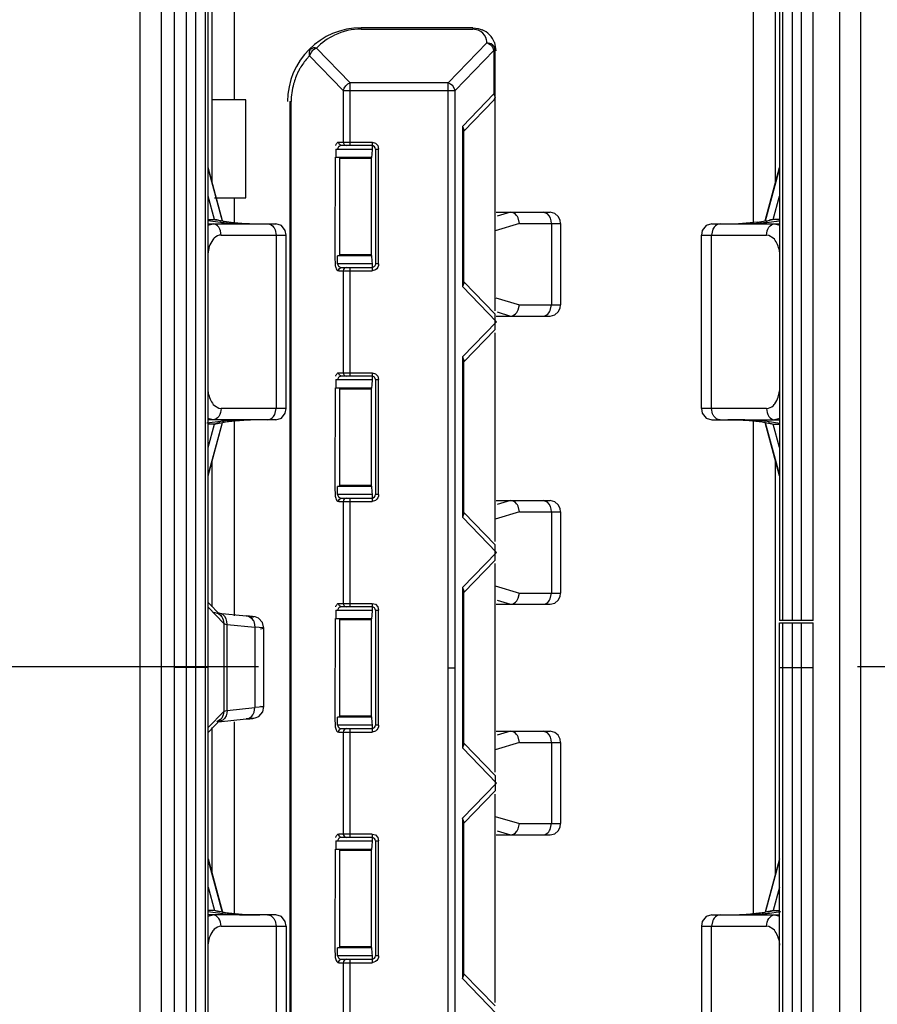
# Model space of a CAD drawing. Header units: inches. Extents: x 0 to 17, y 0 to 11.
# Tile 43 of 55: x 12.561 to 12.749, y 5.464 to 5.68. Entities that reach past the tile are written whole.
import ezdxf

# ---------------------------------------------------------------- set-up
doc = ezdxf.new("R2010")
doc.units = ezdxf.units.IN
doc.header["$LTSCALE"] = 0.935
doc.header["$MEASUREMENT"] = 0
doc.layers.get('0').update_dxf_attribs({"linetype": 'CONTINUOUS'})

msp = doc.modelspace()

# ---------------------------------------------------------------- linework, layer by layer
at = {"color": 6, "linetype": 'Continuous'}
for p, q in [((12.5949793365, 5.3881565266), (12.5949793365, 5.7038046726)), ((12.7351068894, 5.5484036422), (12.7351068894, 5.7038046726)), ((12.5873681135, 5.7009709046), (12.5873681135, 5.374991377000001)), ((12.5920925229, 5.374991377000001), (12.5920925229, 5.7009709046)), ((12.7409090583, 5.7009709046), (12.7409090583, 5.374991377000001)), ((12.7456334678, 5.374991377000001), (12.7456334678, 5.7009709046)), ((12.5975877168, 5.3881565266), (12.5975877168, 5.6881152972)), ((12.5995856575, 5.688113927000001), (12.5995856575, 5.388157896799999)), ((12.6016639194, 5.6881153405), (12.6016639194, 5.3881564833)), ((12.60232975, 5.3881592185), (12.60232975, 5.6881126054)), ((12.7277572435, 5.6881152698), (12.7277575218, 5.5484036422)), ((12.7284229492, 5.688115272), (12.7284231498, 5.5484036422)), ((12.7305013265, 5.6881152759), (12.7305014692, 5.5484036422)), ((12.7324988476, 5.6881152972), (12.7324989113, 5.5484036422)), ((12.603247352, 5.6444259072), (12.603247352, 5.6867235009)), ((12.6081469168, 5.6626833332), (12.6081469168, 5.6867235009)), ((12.721939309, 5.6867235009), (12.721939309, 5.635479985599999)), ((12.7268388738, 5.6444259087), (12.7268388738, 5.6867235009)), ((12.635951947, 5.6782242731), (12.635951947, 5.678499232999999)), ((12.6604497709, 5.678499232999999), (12.635951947, 5.678499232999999)), ((12.635951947, 5.6782242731), (12.6604497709, 5.6782242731)), ((12.6604497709, 5.678499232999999), (12.6604497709, 5.6782242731)), ((12.6604497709, 5.678499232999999), (12.6616292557, 5.6783598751)), ((12.6616149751, 5.6779870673), (12.6604497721, 5.6782243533)), ((12.6622260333, 5.6776601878), (12.6616149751, 5.6779870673)), ((12.6616292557, 5.6783598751), (12.6624787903, 5.678074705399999)), ((12.6550297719, 5.6664210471), (12.663528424, 5.6752002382)), ((12.6644592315, 5.6749640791), (12.663528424, 5.6752002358)), ((12.6647372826, 5.6742585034), (12.6650735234, 5.673496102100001)), ((12.6651674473, 5.6752706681), (12.6655108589, 5.6734381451)), ((12.6249361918, 5.6731108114), (12.6246001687, 5.6723484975)), ((12.6319884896, 5.6647165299), (12.6246001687, 5.6723484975)), ((12.6261449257, 5.674052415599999), (12.6335326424, 5.6664210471)), ((12.6650748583, 5.6734974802), (12.6565739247, 5.6647165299)), ((12.6650735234, 5.673496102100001), (12.6653483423, 5.6735400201)), ((12.6650748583, 5.6734974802), (12.6650748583, 5.664009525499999)), ((12.6653493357, 5.6632090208), (12.6653493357, 5.6734381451)), ((12.6335326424, 5.6526399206), (12.6335326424, 5.6664210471)), ((12.6550297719, 5.6664210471), (12.6335326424, 5.6664210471)), ((12.6550297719, 5.409687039), (12.6550297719, 5.6664210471)), ((12.6319884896, 5.6647165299), (12.6319884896, 5.6533899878)), ((12.6319884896, 5.6647165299), (12.6565739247, 5.6647165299)), ((12.6565739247, 5.4113915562), (12.6565739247, 5.6647165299)), ((12.6581544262, 5.6568609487), (12.6650748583, 5.664009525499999)), ((12.6652807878, 5.6636002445), (12.6650748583, 5.664009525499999)), ((12.6653493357, 5.663223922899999), (12.6652807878, 5.6636002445)), ((12.6105966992, 5.6626833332), (12.603247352, 5.6626833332)), ((12.6105966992, 5.6411737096), (12.6105966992, 5.6626833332)), ((12.6202733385, 5.6623037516), (12.6205478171, 5.6623037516)), ((12.6202733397, 5.6623037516), (12.6202733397, 5.413804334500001)), ((12.6205478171, 5.413804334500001), (12.6205478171, 5.6623037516)), ((12.6651249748, 5.6626612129), (12.658489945, 5.6558074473)), ((12.6653493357, 5.6163906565), (12.6653493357, 5.6628929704)), ((12.6581544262, 5.6568609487), (12.6581544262, 5.621690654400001)), ((12.6581544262, 5.6568609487), (12.658489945, 5.6560681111)), ((12.658489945, 5.622483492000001), (12.658489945, 5.6560681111)), ((12.6309910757, 5.6533899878), (12.638336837, 5.6533899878)), ((12.638336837, 5.6526399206), (12.6315990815, 5.6526399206)), ((12.638336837, 5.6533899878), (12.638336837, 5.6518898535)), ((12.638336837, 5.6533899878), (12.639041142, 5.6531908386)), ((12.639041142, 5.6531908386), (12.6395502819, 5.6526629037)), ((12.6395502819, 5.6526629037), (12.6397541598, 5.6518898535)), ((12.6303487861, 5.6518898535), (12.6303487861, 5.650100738)), ((12.6303487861, 5.6518898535), (12.638336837, 5.6518898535)), ((12.6382780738, 5.6506971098), (12.6382193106, 5.650100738)), ((12.638336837, 5.6518898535), (12.6382780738, 5.6506971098)), ((12.6390454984, 5.6518898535), (12.6390454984, 5.6266617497)), ((12.6390454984, 5.6518898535), (12.6397541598, 5.6518898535)), ((12.6397541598, 5.6266617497), (12.6397541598, 5.6518898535)), ((12.6302456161, 5.650100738), (12.6301424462, 5.6284508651)), ((12.6303487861, 5.650100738), (12.6382193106, 5.650100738)), ((12.631245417, 5.649884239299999), (12.6311749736, 5.650100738)), ((12.6382193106, 5.650100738), (12.6381488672, 5.649884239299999)), ((12.6023288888, 5.647437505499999), (12.6054047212, 5.6361095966)), ((12.6055101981, 5.6360920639), (12.6023297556, 5.6478053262)), ((12.7245814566, 5.636112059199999), (12.7277573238, 5.6478084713)), ((12.724686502, 5.6361280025), (12.7277573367, 5.647437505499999)), ((12.6037297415, 5.6364290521), (12.6023297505, 5.6415553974)), ((12.6037297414, 5.6411737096), (12.6105966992, 5.6411737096)), ((12.6081469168, 5.635479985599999), (12.6081469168, 5.6411737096)), ((12.7263569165, 5.636429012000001), (12.7277573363, 5.6415580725)), ((12.6022454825, 5.6361810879), (12.6050446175, 5.635805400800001)), ((12.602259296, 5.6351993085), (12.6033972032, 5.6354799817)), ((12.6023297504, 5.635479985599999), (12.6171972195, 5.635479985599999)), ((12.6023299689, 5.6364288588), (12.6037297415, 5.6364290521)), ((12.6037297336, 5.636428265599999), (12.6039448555, 5.6363671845)), ((12.6039448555, 5.6363671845), (12.6041833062, 5.6363126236)), ((12.6045662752, 5.636276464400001), (12.6041833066, 5.6363126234)), ((12.6041833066, 5.6363126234), (12.6054714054, 5.636092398)), ((12.6052346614, 5.6359788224), (12.6045659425, 5.636274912)), ((12.6079536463, 5.6357684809), (12.6105915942, 5.635550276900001)), ((12.6097971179, 5.6355057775), (12.6121013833, 5.635479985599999)), ((12.6184107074, 5.6351017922), (12.6172038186, 5.635479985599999)), ((12.7128829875, 5.635479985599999), (12.7116767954, 5.6351026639)), ((12.712893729, 5.635479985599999), (12.7277573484, 5.635479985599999)), ((12.7229198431, 5.6358598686), (12.7196242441, 5.635557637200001)), ((12.7248515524, 5.6359787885), (12.7255252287, 5.636276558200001)), ((12.7255234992, 5.636277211), (12.7259029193, 5.6363126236)), ((12.7256209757, 5.636300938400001), (12.7255274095, 5.6362780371)), ((12.7261453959, 5.6363699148), (12.7259029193, 5.6363126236)), ((12.7263564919, 5.6364282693), (12.7261453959, 5.6363699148)), ((12.7277573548, 5.6364282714), (12.7263564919, 5.6364282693)), ((12.7266884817, 5.635479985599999), (12.727797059, 5.6352137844)), ((12.6170130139, 5.6341575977), (12.6172570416, 5.633005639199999)), ((12.6192748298, 5.634022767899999), (12.6184107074, 5.6351017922)), ((12.6194757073, 5.6330056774), (12.6192748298, 5.634022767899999)), ((12.7108126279, 5.6340257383), (12.7106105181, 5.6330056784)), ((12.7116767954, 5.6351026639), (12.7108126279, 5.6340257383)), ((12.713127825, 5.6342844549), (12.7128289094, 5.633005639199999)), ((12.6051624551, 5.633005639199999), (12.61947716, 5.633005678)), ((12.617257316, 5.633005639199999), (12.617257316, 5.5949350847)), ((12.61947716, 5.5949347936), (12.61947716, 5.633005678)), ((12.7106084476, 5.5949349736), (12.7106084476, 5.6330056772)), ((12.7106094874, 5.633005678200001), (12.7249237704, 5.633005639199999)), ((12.7128289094, 5.5949350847), (12.7128289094, 5.633005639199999)), ((12.7254146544, 5.632932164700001), (12.7249237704, 5.633005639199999)), ((12.7263929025, 5.6323390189), (12.7254146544, 5.632932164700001)), ((12.602588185, 5.6304760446), (12.6022334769, 5.6288842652)), ((12.6301424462, 5.6284508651), (12.6302456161, 5.6262867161)), ((12.630750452, 5.6266617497), (12.630750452, 5.6284508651)), ((12.6382193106, 5.6284508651), (12.630750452, 5.6284508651)), ((12.638336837, 5.6266617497), (12.630750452, 5.6266617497)), ((12.6311749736, 5.6284508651), (12.631245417, 5.6286673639)), ((12.6381488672, 5.6286673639), (12.6382193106, 5.6284508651)), ((12.6382193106, 5.6284508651), (12.6382780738, 5.6272581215)), ((12.6382780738, 5.6272581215), (12.638336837, 5.6266617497)), ((12.638336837, 5.6266617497), (12.638336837, 5.6251616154)), ((12.6397541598, 5.6266617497), (12.6390454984, 5.6266617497)), ((12.6309910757, 5.6251616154), (12.638336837, 5.6251616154)), ((12.6315990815, 5.6259116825), (12.638336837, 5.6259116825)), ((12.6319884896, 5.6251616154), (12.6319884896, 5.6027791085)), ((12.6335326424, 5.6020290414), (12.6335326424, 5.6259116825)), ((12.6390778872, 5.6253844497), (12.638336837, 5.6251616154)), ((12.658489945, 5.622483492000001), (12.6581544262, 5.621690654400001)), ((12.658489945, 5.6227441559), (12.6653493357, 5.6156586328)), ((12.6656283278, 5.613970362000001), (12.6581544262, 5.621690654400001)), ((12.6581544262, 5.606250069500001), (12.6656283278, 5.613970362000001)), ((12.6653493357, 5.6122820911), (12.6653493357, 5.6156586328)), ((12.6653493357, 5.6122820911), (12.658489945, 5.605196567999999)), ((12.6653493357, 5.5657797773), (12.6653493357, 5.611550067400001)), ((12.6581544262, 5.606250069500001), (12.6581544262, 5.571079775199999)), ((12.6581544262, 5.606250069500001), (12.658489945, 5.605457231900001)), ((12.658489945, 5.5718726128), (12.658489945, 5.605457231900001)), ((12.6303487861, 5.6012789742), (12.6303487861, 5.5994898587)), ((12.6303487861, 5.6012789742), (12.638336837, 5.6012789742)), ((12.6309910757, 5.6027791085), (12.638336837, 5.6027791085)), ((12.638336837, 5.6020290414), (12.6315990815, 5.6020290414)), ((12.638336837, 5.6012789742), (12.6382780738, 5.6000862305)), ((12.638336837, 5.6027791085), (12.638336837, 5.6012789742)), ((12.638336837, 5.6027791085), (12.639041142, 5.6025799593)), ((12.639041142, 5.6025799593), (12.6395502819, 5.602052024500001)), ((12.6390454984, 5.6012789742), (12.6390454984, 5.5760508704)), ((12.6390454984, 5.6012789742), (12.6397541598, 5.6012789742)), ((12.6395502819, 5.602052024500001), (12.6397541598, 5.6012789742)), ((12.6397541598, 5.5760508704), (12.6397541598, 5.6012789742)), ((12.6302456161, 5.5994898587), (12.6301424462, 5.577839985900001)), ((12.6303487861, 5.5994898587), (12.6382193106, 5.5994898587)), ((12.631245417, 5.59927336), (12.6311749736, 5.5994898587)), ((12.6382193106, 5.5994898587), (12.6381488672, 5.59927336)), ((12.6382780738, 5.6000862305), (12.6382193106, 5.5994898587)), ((12.7274948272, 5.597457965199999), (12.7278522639, 5.599066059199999)), ((12.6036968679, 5.5955978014), (12.6046665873, 5.595009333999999)), ((12.6046665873, 5.595009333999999), (12.6051624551, 5.5949350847)), ((12.6194771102, 5.5949349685), (12.6051624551, 5.5949350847)), ((12.6169583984, 5.593656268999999), (12.617257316, 5.5949350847)), ((12.6192735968, 5.593914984), (12.6194757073, 5.5949349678)), ((12.7249237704, 5.5949350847), (12.7106115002, 5.5949349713)), ((12.713073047, 5.5937835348), (12.7128291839, 5.5949350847)), ((12.6050385, 5.592123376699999), (12.6020210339, 5.5917208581)), ((12.6033974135, 5.5924607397), (12.6022583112, 5.5927407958)), ((12.617192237, 5.592460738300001), (12.6023297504, 5.592460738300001)), ((12.6092463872, 5.5924060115), (12.6061161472, 5.592223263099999)), ((12.6081469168, 5.549454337), (12.6081469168, 5.592460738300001)), ((12.617203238, 5.592460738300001), (12.6184094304, 5.5928380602)), ((12.6184094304, 5.5928380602), (12.6192735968, 5.593914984)), ((12.7128855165, 5.592460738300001), (12.727757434, 5.592460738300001)), ((12.721939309, 5.592460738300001), (12.721939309, 5.483811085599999)), ((12.7250268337, 5.592131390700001), (12.7278005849, 5.5917557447)), ((12.7277968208, 5.592725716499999), (12.7266884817, 5.592460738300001)), ((12.6054052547, 5.591833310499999), (12.6023287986, 5.5805032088)), ((12.6023297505, 5.5863855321), (12.603729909, 5.5915123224)), ((12.603729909, 5.5915123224), (12.6023297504, 5.5915123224)), ((12.6023297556, 5.5801358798), (12.6055103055, 5.5918491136)), ((12.6048613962, 5.5918484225), (12.6037294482, 5.5915122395)), ((12.6037298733, 5.5915124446), (12.6040119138, 5.5915964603)), ((12.6040119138, 5.5915964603), (12.6055018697, 5.5918492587)), ((12.7277574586, 5.5801322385), (12.724575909, 5.5918491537)), ((12.7245840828, 5.591849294), (12.7260763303, 5.5915959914)), ((12.7277574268, 5.5805032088), (12.7246809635, 5.5918333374)), ((12.7252105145, 5.5918492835), (12.7263563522, 5.5915124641)), ((12.7260763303, 5.5915959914), (12.7263563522, 5.5915124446)), ((12.7277574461, 5.5863814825), (12.72635635, 5.591512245)), ((12.7263563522, 5.5915124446), (12.7277574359, 5.5915124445)), ((12.603247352, 5.551445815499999), (12.603247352, 5.5835151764)), ((12.7268388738, 5.492756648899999), (12.7268388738, 5.5835151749)), ((12.6301424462, 5.577839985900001), (12.6302456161, 5.5756758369)), ((12.630750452, 5.5760508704), (12.630750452, 5.577839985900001)), ((12.6382193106, 5.577839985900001), (12.630750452, 5.577839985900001)), ((12.6311749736, 5.577839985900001), (12.631245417, 5.5780564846)), ((12.6381488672, 5.5780564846), (12.6382193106, 5.577839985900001)), ((12.6382193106, 5.577839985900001), (12.6382780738, 5.5766472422)), ((12.638336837, 5.5760508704), (12.630750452, 5.5760508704)), ((12.6315990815, 5.5753008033), (12.638336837, 5.5753008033)), ((12.6335326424, 5.5514181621), (12.6335326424, 5.5753008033)), ((12.6382780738, 5.5766472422), (12.638336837, 5.5760508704)), ((12.638336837, 5.5760508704), (12.638336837, 5.5745507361)), ((12.6397541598, 5.5760508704), (12.6390454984, 5.5760508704)), ((12.6309910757, 5.5745507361), (12.638336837, 5.5745507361)), ((12.6319884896, 5.5745507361), (12.6319884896, 5.552168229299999)), ((12.6390778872, 5.5747735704), (12.638336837, 5.5745507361)), ((12.658489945, 5.5718726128), (12.6581544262, 5.571079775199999)), ((12.6656283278, 5.5633594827), (12.6581544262, 5.571079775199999)), ((12.658489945, 5.5721332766), (12.6653493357, 5.5650477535)), ((12.6653493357, 5.561671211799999), (12.6653493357, 5.5650477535)), ((12.6581544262, 5.5556391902), (12.6656283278, 5.5633594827)), ((12.6653493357, 5.561671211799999), (12.658489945, 5.5545856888)), ((12.6653493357, 5.515168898), (12.6653493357, 5.560939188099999)), ((12.6581544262, 5.5556391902), (12.6581544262, 5.520468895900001)), ((12.6581544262, 5.5556391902), (12.658489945, 5.5548463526)), ((12.658489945, 5.5212617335), (12.658489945, 5.5548463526)), ((12.6057535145, 5.547787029), (12.602329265, 5.5513326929)), ((12.6023297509, 5.5523952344), (12.6050454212, 5.549585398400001)), ((12.6309910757, 5.552168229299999), (12.638336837, 5.552168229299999)), ((12.638336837, 5.5514181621), (12.6315990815, 5.5514181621)), ((12.638336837, 5.552168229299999), (12.638336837, 5.5506680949)), ((12.638336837, 5.552168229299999), (12.639041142, 5.5519690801)), ((12.639041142, 5.5519690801), (12.6395502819, 5.5514411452)), ((12.6395502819, 5.5514411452), (12.6397541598, 5.5506680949)), ((12.6034827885, 5.5502660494), (12.6045894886, 5.5499517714)), ((12.6047448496, 5.5500522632), (12.6045798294, 5.5500608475)), ((12.6045798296, 5.5500608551), (12.6106460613, 5.5494580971)), ((12.6045894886, 5.5499517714), (12.6050456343, 5.5495862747)), ((12.604590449, 5.549944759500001), (12.605308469, 5.5492610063)), ((12.6055685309, 5.5497206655), (12.6047447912, 5.5500518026)), ((12.6050452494, 5.5495859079), (12.605308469, 5.5492610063)), ((12.6106461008, 5.5494580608), (12.6107535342, 5.549454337)), ((12.6302456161, 5.5488789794), (12.6301424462, 5.5272291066)), ((12.6303487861, 5.5506680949), (12.6303487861, 5.5488789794)), ((12.6303487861, 5.5506680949), (12.638336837, 5.5506680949)), ((12.6303487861, 5.5488789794), (12.6382193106, 5.5488789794)), ((12.631245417, 5.548662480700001), (12.6311749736, 5.5488789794)), ((12.6382193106, 5.5488789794), (12.6381488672, 5.548662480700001)), ((12.6382780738, 5.5494753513), (12.6382193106, 5.5488789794)), ((12.638336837, 5.5506680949), (12.6382780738, 5.5494753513)), ((12.6390454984, 5.5506680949), (12.6390454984, 5.5254399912)), ((12.6390454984, 5.5506680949), (12.6397541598, 5.5506680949)), ((12.6397541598, 5.5254399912), (12.6397541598, 5.5506680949)), ((12.6057531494, 5.5477870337), (12.6061362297, 5.5476443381)), ((12.6057535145, 5.547787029), (12.6057535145, 5.5284847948)), ((12.6061362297, 5.5476443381), (12.6065370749, 5.5475742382)), ((12.6065371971, 5.528697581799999), (12.6065371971, 5.5475742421)), ((12.6065371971, 5.5475742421), (12.6126014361, 5.5469742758)), ((12.6124451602, 5.5479507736), (12.6126114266, 5.546974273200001)), ((12.6126014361, 5.5469742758), (12.6126014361, 5.529297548)), ((12.6144944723, 5.546798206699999), (12.6126114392, 5.5469749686)), ((12.6138093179, 5.5466208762), (12.6145768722, 5.5467539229)), ((12.6145768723, 5.546753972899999), (12.614269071, 5.5480015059)), ((12.6145713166, 5.529517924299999), (12.6145713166, 5.5467538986)), ((12.7277572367, 5.388156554), (12.7277575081, 5.5479087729)), ((12.7351068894, 5.5484036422), (12.7277573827, 5.5484036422)), ((12.7277573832, 5.5479087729), (12.7351068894, 5.5479087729)), ((12.7284231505, 5.5479087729), (12.7284229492, 5.3881565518)), ((12.7305014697, 5.5479087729), (12.7305013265, 5.3881565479)), ((12.7324772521, 5.5479087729), (12.7324988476, 5.3881565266)), ((12.7351068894, 5.3881565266), (12.7351068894, 5.5479087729)), ((12.6133763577, 5.5382286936), (12.4397799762, 5.5382286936)), ((12.6023292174, 5.5381359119), (12.5949793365, 5.5381359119)), ((12.7277573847, 5.5381359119), (12.7351068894, 5.5381359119)), ((12.918499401, 5.538233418), (12.7449030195, 5.538233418)), ((12.6202821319, 5.5380540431), (12.6205478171, 5.5380540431)), ((12.6550297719, 5.5380540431), (12.6565739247, 5.5380540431)), ((12.6144867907, 5.5294715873), (12.6126114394, 5.5292968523)), ((12.6138002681, 5.5296517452), (12.6145768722, 5.5295178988)), ((12.6143100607, 5.5283508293), (12.6145768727, 5.5295179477)), ((12.6145768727, 5.529517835), (12.6144867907, 5.5294715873)), ((12.602329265, 5.5249391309), (12.6057535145, 5.5284847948)), ((12.6057531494, 5.528484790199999), (12.6061371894, 5.528627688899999)), ((12.6061371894, 5.528627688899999), (12.6065370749, 5.5286975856)), ((12.6065371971, 5.528697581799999), (12.6126014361, 5.529297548)), ((12.6124361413, 5.5283258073), (12.6126014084, 5.5292975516)), ((12.6311749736, 5.5272291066), (12.631245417, 5.5274456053)), ((12.6381488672, 5.5274456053), (12.6382193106, 5.5272291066)), ((12.60232975, 5.5238765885), (12.6050454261, 5.5266864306)), ((12.6050455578, 5.526685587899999), (12.6042608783, 5.5261572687)), ((12.6047448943, 5.526219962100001), (12.6045798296, 5.5262109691)), ((12.6045798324, 5.526210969), (12.6106460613, 5.526813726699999)), ((12.6055219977, 5.5265192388), (12.604744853, 5.5262204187)), ((12.605308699, 5.5270111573), (12.6050452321, 5.5266859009)), ((12.6081469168, 5.483811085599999), (12.6081469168, 5.5261683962)), ((12.6122295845, 5.5269947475), (12.6106460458, 5.5268137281)), ((12.6106461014, 5.526813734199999), (12.610753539, 5.526817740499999)), ((12.6107536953, 5.526817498), (12.6114610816, 5.5268725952)), ((12.6301424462, 5.5272291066), (12.6302456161, 5.5250649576)), ((12.630750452, 5.5254399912), (12.630750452, 5.5272291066)), ((12.6382193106, 5.5272291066), (12.630750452, 5.5272291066)), ((12.638336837, 5.5254399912), (12.630750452, 5.5254399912)), ((12.6382193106, 5.5272291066), (12.6382780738, 5.526036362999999)), ((12.6382780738, 5.526036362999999), (12.638336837, 5.5254399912)), ((12.638336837, 5.5254399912), (12.638336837, 5.5239398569)), ((12.6397541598, 5.5254399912), (12.6390454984, 5.5254399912)), ((12.603247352, 5.4927566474), (12.603247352, 5.5249391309)), ((12.6309910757, 5.5239398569), (12.638336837, 5.5239398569)), ((12.6315990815, 5.524689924), (12.638336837, 5.524689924)), ((12.6319884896, 5.5239398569), (12.6319884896, 5.50155735)), ((12.6335326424, 5.500807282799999), (12.6335326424, 5.524689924)), ((12.6390778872, 5.5241626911), (12.638336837, 5.5239398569)), ((12.658489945, 5.5212617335), (12.6581544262, 5.520468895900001)), ((12.658489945, 5.5215223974), (12.6653493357, 5.514436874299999)), ((12.6656283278, 5.5127486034), (12.6581544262, 5.520468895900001)), ((12.6653493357, 5.514436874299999), (12.6653493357, 5.5110603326)), ((12.6581544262, 5.505028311), (12.6656283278, 5.5127486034)), ((12.6653493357, 5.5110603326), (12.658489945, 5.503974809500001)), ((12.6653493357, 5.4645580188), (12.6653493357, 5.5103283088)), ((12.6581544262, 5.505028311), (12.6581544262, 5.4698580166)), ((12.658489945, 5.504235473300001), (12.6581544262, 5.505028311)), ((12.658489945, 5.4706508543), (12.658489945, 5.504235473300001)), ((12.638336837, 5.50155735), (12.6309910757, 5.50155735)), ((12.638336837, 5.50155735), (12.638336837, 5.500057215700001)), ((12.638336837, 5.50155735), (12.639041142, 5.5013582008)), ((12.639041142, 5.5013582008), (12.6395502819, 5.5008302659)), ((12.6303487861, 5.500057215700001), (12.6303487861, 5.4982681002)), ((12.6303487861, 5.500057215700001), (12.638336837, 5.500057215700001)), ((12.638336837, 5.500807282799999), (12.6315990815, 5.500807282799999)), ((12.638336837, 5.500057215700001), (12.6382780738, 5.498864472)), ((12.6390454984, 5.500057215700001), (12.6390454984, 5.474829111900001)), ((12.6390454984, 5.500057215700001), (12.6397541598, 5.500057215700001)), ((12.6395502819, 5.5008302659), (12.6397541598, 5.500057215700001)), ((12.6397541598, 5.474829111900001), (12.6397541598, 5.500057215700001)), ((12.6302456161, 5.4982681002), (12.6301424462, 5.4766182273)), ((12.6303487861, 5.4982681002), (12.6382193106, 5.4982681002)), ((12.631245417, 5.498051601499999), (12.6311749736, 5.4982681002)), ((12.6382193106, 5.4982681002), (12.6381488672, 5.498051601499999)), ((12.6382780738, 5.498864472), (12.6382193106, 5.4982681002)), ((12.6023287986, 5.4957686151), (12.605405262, 5.484438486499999)), ((12.60232975, 5.496135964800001), (12.6055103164, 5.4844226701)), ((12.7277574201, 5.4961394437), (12.7245759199, 5.4844227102)), ((12.7246809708, 5.484438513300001), (12.7277574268, 5.4957686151)), ((12.60232975, 5.4898867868), (12.6037298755, 5.4847595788)), ((12.7277574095, 5.4898897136), (12.7263563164, 5.4847595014)), ((12.6050593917, 5.484140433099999), (12.6022864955, 5.4845159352)), ((12.6037298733, 5.4847593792), (12.60232975, 5.4847593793)), ((12.6040098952, 5.4846758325), (12.6037298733, 5.4847593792)), ((12.6048757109, 5.4844225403), (12.6037298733, 5.4847593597)), ((12.6055021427, 5.4844225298), (12.6040098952, 5.4846758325)), ((12.7260743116, 5.4846753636), (12.7245843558, 5.4844225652)), ((12.7250477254, 5.484148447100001), (12.7280651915, 5.4845509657)), ((12.7252248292, 5.4844234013), (12.7263567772, 5.484759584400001)), ((12.7263563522, 5.4847593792), (12.7260743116, 5.4846753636)), ((12.7263563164, 5.4847595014), (12.7277574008, 5.4847595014)), ((12.6022903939, 5.4835465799), (12.6033977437, 5.483811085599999)), ((12.6172007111, 5.483811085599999), (12.60232975, 5.483811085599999)), ((12.6170131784, 5.482488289), (12.6172570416, 5.4813367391)), ((12.618410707, 5.4834328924), (12.6172037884, 5.483811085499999)), ((12.6192748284, 5.4823538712), (12.618410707, 5.4834328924)), ((12.6194757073, 5.481336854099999), (12.6192748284, 5.4823538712)), ((12.7108126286, 5.4823568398), (12.7106105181, 5.4813368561)), ((12.7116767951, 5.4834337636), (12.7108126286, 5.4823568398)), ((12.7128829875, 5.483811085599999), (12.7116767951, 5.4834337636)), ((12.7131278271, 5.482615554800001), (12.7128289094, 5.4813367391)), ((12.7128939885, 5.483811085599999), (12.7277573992, 5.483811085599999)), ((12.7208398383, 5.4838658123), (12.7239700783, 5.484048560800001)), ((12.726688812, 5.4838110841), (12.7278288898, 5.4835305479)), ((12.6051624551, 5.4813367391), (12.6194747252, 5.4813368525)), ((12.617257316, 5.4813367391), (12.617257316, 5.443266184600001)), ((12.6194777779, 5.4813368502), (12.6194777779, 5.4432661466)), ((12.7106090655, 5.4813370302), (12.7106090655, 5.4432661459)), ((12.7106091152, 5.481336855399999), (12.7249237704, 5.4813367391)), ((12.7128289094, 5.443266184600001), (12.7128289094, 5.4813367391)), ((12.725420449, 5.4812622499), (12.7249237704, 5.4813367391)), ((12.7263893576, 5.4806740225), (12.725420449, 5.4812622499)), ((12.6025913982, 5.4788138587), (12.6022346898, 5.477211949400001)), ((12.6301424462, 5.4766182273), (12.6302456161, 5.474454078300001)), ((12.630750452, 5.474829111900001), (12.630750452, 5.4766182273)), ((12.6382193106, 5.4766182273), (12.630750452, 5.4766182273)), ((12.6311749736, 5.4766182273), (12.631245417, 5.4768347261)), ((12.6381488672, 5.4768347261), (12.6382193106, 5.4766182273)), ((12.6382193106, 5.4766182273), (12.6382780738, 5.4754254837)), ((12.6382780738, 5.4754254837), (12.638336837, 5.474829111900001)), ((12.638336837, 5.474829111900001), (12.630750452, 5.474829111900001)), ((12.6309910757, 5.4733289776), (12.638336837, 5.4733289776)), ((12.6315990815, 5.4740790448), (12.638336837, 5.4740790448)), ((12.6319884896, 5.4733289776), (12.6319884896, 5.450946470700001)), ((12.6335326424, 5.450196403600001), (12.6335326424, 5.4740790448)), ((12.638336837, 5.474829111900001), (12.638336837, 5.4733289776)), ((12.6390778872, 5.4735518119), (12.638336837, 5.4733289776)), ((12.6397541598, 5.474829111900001), (12.6390454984, 5.474829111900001)), ((12.6581544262, 5.4698580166), (12.658489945, 5.4706508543)), ((12.6656283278, 5.4621377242), (12.6581544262, 5.4698580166)), ((12.658489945, 5.470911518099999), (12.6653493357, 5.463825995))]:
    msp.add_line(p, q, dxfattribs=at)
at = {"color": 7, "linetype": 'Continuous'}
for p, q in [((12.6653493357, 5.6632090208), (12.6651248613, 5.6626613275)), ((12.6651249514, 5.6626612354), (12.6653493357, 5.663223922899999)), ((12.631245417, 5.6286673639), (12.631245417, 5.649884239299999)), ((12.631245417, 5.649884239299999), (12.6381488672, 5.649884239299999)), ((12.6381488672, 5.649884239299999), (12.6381488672, 5.6286673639)), ((12.6655434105, 5.638010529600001), (12.67742161, 5.6380105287)), ((12.6687348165, 5.638010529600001), (12.6657553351, 5.637116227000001)), ((12.6767891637, 5.6376593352), (12.6758559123, 5.638010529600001)), ((12.6706624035, 5.6355361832), (12.6653493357, 5.633941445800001)), ((12.6706624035, 5.6355361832), (12.6703507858, 5.636798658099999)), ((12.6706624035, 5.6355361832), (12.6796950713, 5.6355361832)), ((12.6776692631, 5.6355361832), (12.6776692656, 5.6177099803)), ((12.6796950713, 5.6355361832), (12.6796950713, 5.6177099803)), ((12.6381488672, 5.6286673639), (12.631245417, 5.6286673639)), ((12.6655016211, 5.6192590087), (12.6706624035, 5.6177099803)), ((12.6657553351, 5.616129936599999), (12.6687348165, 5.6152356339)), ((12.6704086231, 5.6165760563), (12.6706624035, 5.6177099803)), ((12.6706624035, 5.6177099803), (12.6796950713, 5.6177099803)), ((12.6774093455, 5.616426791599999), (12.6776692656, 5.6177099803)), ((12.6795811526, 5.616943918), (12.6796928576, 5.6177099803)), ((12.6655434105, 5.6152356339), (12.6774209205, 5.615235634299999)), ((12.631245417, 5.5780564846), (12.631245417, 5.59927336)), ((12.631245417, 5.59927336), (12.6381488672, 5.59927336)), ((12.6381488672, 5.59927336), (12.6381488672, 5.5780564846)), ((12.6381488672, 5.5780564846), (12.631245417, 5.5780564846)), ((12.6655434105, 5.5747469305), (12.67742161, 5.574746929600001)), ((12.6687348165, 5.5747469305), (12.6657553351, 5.5738526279)), ((12.6706624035, 5.572272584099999), (12.6703507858, 5.573535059)), ((12.6767891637, 5.5743957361), (12.6758559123, 5.5747469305)), ((12.6706624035, 5.572272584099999), (12.6653493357, 5.5706778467)), ((12.6706624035, 5.572272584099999), (12.6796950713, 5.572272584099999)), ((12.6776692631, 5.572272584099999), (12.6776692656, 5.5544463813)), ((12.6796950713, 5.572272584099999), (12.6796950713, 5.5544463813)), ((12.6653493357, 5.5560411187), (12.6706624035, 5.5544463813)), ((12.6704086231, 5.553312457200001), (12.6706624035, 5.5544463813)), ((12.6706624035, 5.5544463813), (12.6796950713, 5.5544463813)), ((12.6774093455, 5.5531631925), (12.6776692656, 5.5544463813)), ((12.6795811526, 5.5536803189), (12.6796928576, 5.5544463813)), ((12.6655434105, 5.5519720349), (12.6774209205, 5.551972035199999)), ((12.6657553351, 5.5528663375), (12.6687348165, 5.5519720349)), ((12.631245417, 5.5274456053), (12.631245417, 5.548662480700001)), ((12.631245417, 5.548662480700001), (12.6381488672, 5.548662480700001)), ((12.6381488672, 5.548662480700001), (12.6381488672, 5.5274456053)), ((12.6381488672, 5.5274456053), (12.631245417, 5.5274456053)), ((12.6655434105, 5.5241360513), (12.67742161, 5.5241360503)), ((12.6687348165, 5.5241360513), (12.6657553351, 5.5232417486)), ((12.6767891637, 5.5237848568), (12.6758559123, 5.5241360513)), ((12.6706624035, 5.521661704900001), (12.6653493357, 5.5200669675)), ((12.6706624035, 5.521661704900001), (12.6703507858, 5.5229241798)), ((12.6706624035, 5.521661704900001), (12.6796950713, 5.521661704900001)), ((12.6776692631, 5.521661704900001), (12.6776692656, 5.503835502)), ((12.6796950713, 5.521661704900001), (12.6796950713, 5.503835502)), ((12.6653493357, 5.505430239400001), (12.6706624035, 5.503835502)), ((12.6704086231, 5.502701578), (12.6706624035, 5.503835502)), ((12.6706624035, 5.503835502), (12.6796950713, 5.503835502)), ((12.6774093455, 5.502552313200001), (12.6776692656, 5.503835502)), ((12.6795811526, 5.5030694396), (12.6796928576, 5.503835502)), ((12.6655434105, 5.5013611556), (12.6774209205, 5.501361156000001)), ((12.6657553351, 5.502255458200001), (12.6687348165, 5.5013611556)), ((12.631245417, 5.4768347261), (12.631245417, 5.498051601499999)), ((12.631245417, 5.498051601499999), (12.6381488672, 5.498051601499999)), ((12.6381488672, 5.498051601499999), (12.6381488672, 5.4768347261)), ((12.6381488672, 5.4768347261), (12.631245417, 5.4768347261))]:
    msp.add_line(p, q, dxfattribs=at)
for points in [[(12.6796928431, 5.6355361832), (12.6795872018, 5.6362816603), (12.6791818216, 5.637099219), (12.6784422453, 5.6377460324), (12.67742161, 5.6380105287)], [(12.6774194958, 5.6152356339), (12.6784242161, 5.615490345), (12.6791668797, 5.616127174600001), (12.6795811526, 5.616943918)], [(12.6796928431, 5.572272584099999), (12.6795872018, 5.5730180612), (12.6791818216, 5.573835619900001), (12.6784422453, 5.5744824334), (12.67742161, 5.574746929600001)], [(12.6774194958, 5.5519720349), (12.6784242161, 5.552226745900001), (12.6791668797, 5.552863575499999), (12.6795811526, 5.5536803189)], [(12.6796928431, 5.521661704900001), (12.6795872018, 5.522407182), (12.6791818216, 5.523224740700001), (12.6784422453, 5.523871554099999), (12.67742161, 5.5241360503)], [(12.6774194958, 5.5013611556), (12.6784242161, 5.5016158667), (12.6791668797, 5.5022526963), (12.6795811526, 5.5030694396)]]:
    msp.add_lwpolyline(points, dxfattribs=at)
at = {"color": 6, "linetype": 'Continuous'}
for points in [[(12.6045662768, 5.6362764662), (12.6044861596, 5.63629517), (12.6044515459, 5.6363053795), (12.604214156, 5.6363729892), (12.6037287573, 5.6364282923)], [(12.7263573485, 5.6364282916), (12.725808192, 5.6363572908), (12.7256209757, 5.636300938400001)], [(12.7106105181, 5.594934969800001), (12.710811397, 5.5939179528), (12.7116755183, 5.592838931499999), (12.7128824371, 5.592460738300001)], [(12.614269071, 5.5480015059), (12.6133663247, 5.548954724), (12.6126397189, 5.5492388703), (12.6120935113, 5.5493325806), (12.6113800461, 5.549406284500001), (12.6107535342, 5.549454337)], [(12.6126860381, 5.5270441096), (12.6134800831, 5.5273888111), (12.6143100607, 5.5283508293)], [(12.6114610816, 5.5268725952), (12.612140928, 5.52694547), (12.6126860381, 5.5270441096)]]:
    msp.add_lwpolyline(points, dxfattribs=at)
for centre, radius, start, end in [((12.635951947, 5.6623037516), 0.0161954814, 90.0000000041, 180), ((12.6604497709, 5.6734381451), 0.0050610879, 21.2280433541, 66.3651849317), ((12.6106166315, 5.6893734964), 0.0538571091, 264.0615975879, 264.9388923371), ((12.614168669, 5.6934608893), 0.05802401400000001, 261.3794039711, 261.7243064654), ((12.6145363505, 5.6958764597), 0.0604673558, 261.7089900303, 263.7501791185), ((12.6110322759, 5.6941505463), 0.058652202, 264.9461199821, 266.4117716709), ((12.6114710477, 5.7010481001), 0.065563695, 266.4063316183, 268.5370022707), ((12.613143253, 5.684970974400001), 0.0494865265, 267.0443643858, 268.8950356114), ((12.6135673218, 5.7047533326), 0.0692733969, 268.8598794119, 270.0681856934), ((12.7164889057, 5.7021836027), 0.0667036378, 269.954853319, 271.1820442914), ((12.7168368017, 5.6884009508), 0.05291678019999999, 271.1132914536, 273.0195079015), ((12.7181989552, 5.719878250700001), 0.08439836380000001, 269.9456897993, 271.4174064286), ((12.7186033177, 5.701314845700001), 0.0658306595, 271.4652265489, 273.5864501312), ((12.7190658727, 5.6939998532), 0.0585010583, 273.5824704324, 275.0673872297), ((12.7155360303, 5.6948562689), 0.0594566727, 277.1338735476, 278.8637969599), ((12.7194515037, 5.6895569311), 0.0540414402, 275.0761952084, 275.8316432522), ((12.7171428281, 5.6846598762), 0.0491344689, 278.8445724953, 280.270062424), ((12.7200736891, 5.683626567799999), 0.0480785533, 275.8120913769, 278.3555740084), ((12.7211181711, 5.676388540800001), 0.04076558, 278.3814428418, 279.4934126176), ((12.6105732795, 5.5382595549), 0.0541474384, 95.32834134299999, 95.86683974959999), ((12.6106299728, 5.5376423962), 0.054767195, 94.72759013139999, 95.32743848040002), ((12.6145097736, 5.528045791), 0.0644372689, 95.5917317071, 96.8407115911), ((12.6141691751, 5.5320881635), 0.0603809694, 91.95817159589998, 95.6438342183), ((12.6121545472, 5.5151894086), 0.0772713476, 90.03903218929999, 92.15687526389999), ((12.6136959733, 5.5454353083), 0.0470254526, 90.0562172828, 91.93763552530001), ((12.7163702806, 5.5436647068), 0.0487960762, 87.55985772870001, 89.92239775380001), ((12.7182343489, 5.5139458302), 0.0785153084, 88.09980485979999, 90.1824575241), ((12.7160473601, 5.534429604), 0.0580365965, 85.8387523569, 87.6295197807), ((12.7156597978, 5.5292453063), 0.063235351, 84.3738282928, 85.82937536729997), ((12.718646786, 5.5291816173), 0.0632742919, 85.19263898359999, 88.01560389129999), ((12.7155786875, 5.5280659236), 0.0644170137, 83.15433375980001, 84.4048738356), ((12.7192809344, 5.5370622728), 0.0553682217, 84.55081334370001, 85.1631182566), ((12.7196032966, 5.540452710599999), 0.0519624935, 84.00889448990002, 84.5496438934), ((12.6142316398, 5.5305537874), 0.06191400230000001, 96.86160024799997, 98.10561864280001), ((12.7158513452, 5.530531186), 0.0619368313, 81.8946161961, 83.13293324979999), ((12.6104829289, 5.535819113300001), 0.05196249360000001, 264.0088944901, 264.5496438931), ((12.6142348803, 5.5457406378), 0.0619368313, 261.8946161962, 263.1329332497), ((12.610805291, 5.5392095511), 0.0553682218, 264.5508133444, 265.1631182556), ((12.614507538, 5.5482059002), 0.0644170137, 263.1543337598, 264.4048738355), ((12.6144264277, 5.5470265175), 0.063235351, 264.3738282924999, 265.8293753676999), ((12.7159170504, 5.5441836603), 0.0603809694, 271.9581715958, 275.6438342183), ((12.7155764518, 5.5482260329), 0.0644372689, 275.5917317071, 276.8407115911), ((12.7158545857, 5.545718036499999), 0.0619140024, 276.8616002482, 278.1056186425), ((12.7194562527, 5.5386294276), 0.054767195, 274.7275901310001, 275.3274384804), ((12.7195129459, 5.538012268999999), 0.0541474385, 275.3283413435, 275.8668397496), ((12.6114394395, 5.5470902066), 0.0632742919, 265.1926389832, 268.0156038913), ((12.6118518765, 5.5623259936), 0.0785153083, 268.0998048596, 270.1824575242), ((12.6140388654, 5.5418422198), 0.0580365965, 265.8387523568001, 267.6295197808), ((12.6137159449, 5.532607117), 0.0487960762, 267.5598577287, 269.9223977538), ((12.7163902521, 5.5308365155), 0.0470254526, 270.056217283, 271.9376355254), ((12.7179316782, 5.5610824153), 0.0772713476, 270.0390321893, 272.1568752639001)]:
    msp.add_arc(centre, radius, start, end, dxfattribs=at)
for points, knots in [([(12.6359519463, 5.6782243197), (12.6339438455, 5.6782159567), (12.6302683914, 5.6773881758), (12.6272713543, 5.6752106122), (12.6261450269, 5.674052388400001)], [0, 0, 0, 0, 0.5541627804, 1, 1, 1, 1]), ([(12.6635279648, 5.6752002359), (12.6635242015, 5.675419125), (12.6634199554, 5.676362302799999), (12.6628261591, 5.6772486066), (12.6622260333, 5.6776601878)], [0, 0, 0, 0, 0.2312655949, 1, 1, 1, 1]), ([(12.6246001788, 5.672348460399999), (12.6244134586, 5.672156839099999), (12.6236389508, 5.671323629), (12.6229644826, 5.6703952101), (12.6225275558, 5.669642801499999)], [0, 0, 0, 0, 0.2351839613, 1, 1, 1, 1]), ([(12.6225275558, 5.669642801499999), (12.6223818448, 5.669391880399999), (12.6217859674, 5.6682827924), (12.6213407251, 5.6670937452), (12.6210852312, 5.6661596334)], [0, 0, 0, 0, 0.2305453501, 1, 1, 1, 1]), ([(12.6303487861, 5.6526399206), (12.6303680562, 5.652745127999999), (12.6305023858, 5.6530397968), (12.6307606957, 5.6534052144), (12.6309910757, 5.6533899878)], [0, 0, 0, 0, 0.31659219, 1, 1, 1, 1]), ([(12.6315990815, 5.6526399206), (12.6314100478, 5.6526399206), (12.6309762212, 5.652529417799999), (12.6307737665, 5.65210768), (12.630750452, 5.6518898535)], [0, 0, 0, 0, 0.4631993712, 1, 1, 1, 1]), ([(12.6051624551, 5.633005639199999), (12.6051635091, 5.6336013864), (12.6049355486, 5.6347315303), (12.6038910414, 5.6354799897), (12.6033977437, 5.635479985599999)], [0, 0, 0, 0, 0.547036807, 1, 1, 1, 1]), ([(12.6153890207, 5.6354799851), (12.6159062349, 5.6354795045), (12.6166142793, 5.6349803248), (12.6169367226, 5.6343447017), (12.6170130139, 5.6341575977)], [0, 0, 0, 0, 0.7190779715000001, 1, 1, 1, 1]), ([(12.7146972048, 5.6354799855), (12.7142097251, 5.6354801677), (12.7135375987, 5.6350398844), (12.7132071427, 5.6344557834), (12.713127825, 5.6342844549)], [0, 0, 0, 0, 0.7208275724, 1, 1, 1, 1]), ([(12.7249237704, 5.633005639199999), (12.724921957, 5.6336013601), (12.7251506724, 5.6347316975), (12.726195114, 5.635479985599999), (12.7266884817, 5.635479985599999)], [0, 0, 0, 0, 0.5469914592, 1, 1, 1, 1]), ([(12.6036813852, 5.632327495), (12.6035648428, 5.632214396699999), (12.6030862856, 5.6316724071), (12.6027681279, 5.6310044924), (12.602588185, 5.6304760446)], [0, 0, 0, 0, 0.22535261, 1, 1, 1, 1]), ([(12.7278536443, 5.6288766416), (12.727812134, 5.6292313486), (12.727586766, 5.6304676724), (12.7270472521, 5.6317106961), (12.7263929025, 5.6323390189)], [0, 0, 0, 0, 0.2824704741, 1, 1, 1, 1]), ([(12.630750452, 5.6266617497), (12.6307814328, 5.626444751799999), (12.630971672, 5.626020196), (12.6314099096, 5.6259116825), (12.6315990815, 5.6259116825)], [0, 0, 0, 0, 0.5367638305, 1, 1, 1, 1]), ([(12.6302456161, 5.6262867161), (12.6302723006, 5.6261410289), (12.630382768, 5.625729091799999), (12.6306790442, 5.6251409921), (12.6309910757, 5.6251616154)], [0, 0, 0, 0, 0.3214049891, 1, 1, 1, 1]), ([(12.6303487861, 5.6020290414), (12.6303680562, 5.6021342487), (12.6305023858, 5.6024289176), (12.6307606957, 5.6027943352), (12.6309910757, 5.6027791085)], [0, 0, 0, 0, 0.3165921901, 1, 1, 1, 1]), ([(12.6315990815, 5.6020290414), (12.6314100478, 5.6020290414), (12.6309762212, 5.601918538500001), (12.6307737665, 5.601496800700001), (12.630750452, 5.6012789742)], [0, 0, 0, 0, 0.4631993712, 1, 1, 1, 1]), ([(12.6022344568, 5.5990618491), (12.6022762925, 5.5987069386), (12.602501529, 5.5974699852), (12.6030412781, 5.596225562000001), (12.6036968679, 5.5955978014)], [0, 0, 0, 0, 0.2824936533, 1, 1, 1, 1]), ([(12.7264020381, 5.595610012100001), (12.7265186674, 5.595722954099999), (12.7269971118, 5.5962636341), (12.7273151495, 5.596930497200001), (12.7274948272, 5.597457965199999)], [0, 0, 0, 0, 0.2256199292, 1, 1, 1, 1]), ([(12.6051624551, 5.5949350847), (12.6051642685, 5.5943393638), (12.6049355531, 5.5932090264), (12.6038911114, 5.592460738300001), (12.6033977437, 5.592460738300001)], [0, 0, 0, 0, 0.5469914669, 1, 1, 1, 1]), ([(12.7249237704, 5.5949350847), (12.7249226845, 5.594339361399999), (12.7251506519, 5.5932092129), (12.7261951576, 5.5924607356), (12.7266884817, 5.592460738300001)], [0, 0, 0, 0, 0.5470135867, 1, 1, 1, 1]), ([(12.6153890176, 5.592460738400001), (12.6158764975, 5.5924605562), (12.6165486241, 5.5929008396), (12.6168790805, 5.5934849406), (12.6169583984, 5.593656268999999)], [0, 0, 0, 0, 0.7208275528, 1, 1, 1, 1]), ([(12.7146972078, 5.5924607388), (12.7141798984, 5.592461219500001), (12.7134717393, 5.5929605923), (12.7131493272, 5.593596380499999), (12.713073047, 5.5937835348)], [0, 0, 0, 0, 0.7190727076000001, 1, 1, 1, 1]), ([(12.6302456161, 5.5756758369), (12.6302723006, 5.5755301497), (12.630382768, 5.5751182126), (12.6306790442, 5.5745301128), (12.6309910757, 5.5745507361)], [0, 0, 0, 0, 0.3214049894, 1, 1, 1, 1]), ([(12.630750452, 5.5760508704), (12.6307814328, 5.5758338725), (12.630971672, 5.575409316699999), (12.6314099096, 5.5753008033), (12.6315990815, 5.5753008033)], [0, 0, 0, 0, 0.5367638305, 1, 1, 1, 1]), ([(12.6303487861, 5.5514181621), (12.6303680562, 5.551523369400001), (12.6305023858, 5.5518180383), (12.6307606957, 5.552183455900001), (12.6309910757, 5.552168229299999)], [0, 0, 0, 0, 0.3165921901, 1, 1, 1, 1]), ([(12.6315990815, 5.5514181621), (12.6314100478, 5.5514181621), (12.6309762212, 5.5513076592), (12.6307737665, 5.5508859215), (12.630750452, 5.5506680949)], [0, 0, 0, 0, 0.4631993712, 1, 1, 1, 1]), ([(12.6106461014, 5.549458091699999), (12.6109933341, 5.5494335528), (12.6114417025, 5.5494082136), (12.6119934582, 5.5493231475), (12.6121709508, 5.549307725), (12.6123339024, 5.5492297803), (12.6121646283, 5.549157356), (12.6119893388, 5.5491385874), (12.6117919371, 5.5491075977), (12.6116781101, 5.5490948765)], [0, 0, 0, 0, 0.4505485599, 0.5978315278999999, 0.6887848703, 0.7236617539, 0.7602078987, 0.8517551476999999, 1, 1, 1, 1]), ([(12.6107535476, 5.54945422), (12.6113176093, 5.5494139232), (12.6120657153, 5.5488611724), (12.6123772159, 5.5481519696), (12.6124451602, 5.5479507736)], [0, 0, 0, 0, 0.726995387, 1, 1, 1, 1]), ([(12.6145768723, 5.546753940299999), (12.6145769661, 5.546764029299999), (12.6145431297, 5.5467853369), (12.6145155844, 5.5467925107), (12.6144944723, 5.546798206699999)], [0, 0, 0, 0, 0.3157253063, 1, 1, 1, 1]), ([(12.6107535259, 5.5268179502), (12.6113164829, 5.526860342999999), (12.6120601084, 5.5274162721), (12.6123688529, 5.528124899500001), (12.6124361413, 5.5283258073)], [0, 0, 0, 0, 0.7271134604, 1, 1, 1, 1]), ([(12.630750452, 5.5254399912), (12.6307814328, 5.525222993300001), (12.630971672, 5.5247984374), (12.6314099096, 5.524689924), (12.6315990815, 5.524689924)], [0, 0, 0, 0, 0.5367638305, 1, 1, 1, 1]), ([(12.6302456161, 5.5250649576), (12.6302723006, 5.5249192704), (12.630382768, 5.524507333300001), (12.6306790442, 5.5239192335), (12.6309910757, 5.5239398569)], [0, 0, 0, 0, 0.3214049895, 1, 1, 1, 1]), ([(12.6303487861, 5.500807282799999), (12.6303680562, 5.5009124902), (12.6305023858, 5.5012071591), (12.6307606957, 5.5015725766), (12.6309910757, 5.50155735)], [0, 0, 0, 0, 0.3165921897, 1, 1, 1, 1]), ([(12.6315990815, 5.500807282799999), (12.6314100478, 5.500807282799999), (12.6309762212, 5.50069678), (12.6307737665, 5.5002750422), (12.630750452, 5.500057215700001)], [0, 0, 0, 0, 0.4631993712, 1, 1, 1, 1]), ([(12.6051624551, 5.4813367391), (12.605163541, 5.481932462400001), (12.6049355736, 5.4830626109), (12.6038910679, 5.4838110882), (12.6033977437, 5.483811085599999)], [0, 0, 0, 0, 0.5470135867, 1, 1, 1, 1]), ([(12.6153890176, 5.483811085), (12.6159063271, 5.483810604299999), (12.6166144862, 5.4833112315), (12.6169368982, 5.482675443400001), (12.6170131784, 5.482488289)], [0, 0, 0, 0, 0.7190727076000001, 1, 1, 1, 1]), ([(12.7146972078, 5.483811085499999), (12.714209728, 5.4838112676), (12.7135376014, 5.4833709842), (12.713207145, 5.4827868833), (12.7131278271, 5.482615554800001)], [0, 0, 0, 0, 0.7208275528, 1, 1, 1, 1]), ([(12.7249237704, 5.4813367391), (12.724921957, 5.4819324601), (12.7251506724, 5.4830627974), (12.726195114, 5.483811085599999), (12.7266884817, 5.483811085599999)], [0, 0, 0, 0, 0.5469914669, 1, 1, 1, 1]), ([(12.6036841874, 5.480661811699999), (12.603567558, 5.480548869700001), (12.6030891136, 5.4800081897), (12.602771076, 5.479341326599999), (12.6025913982, 5.4788138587)], [0, 0, 0, 0, 0.2256199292, 1, 1, 1, 1]), ([(12.7278524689, 5.4772040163), (12.7278108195, 5.4775595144), (12.7275860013, 5.4787985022), (12.7270459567, 5.480045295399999), (12.7263893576, 5.4806740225)], [0, 0, 0, 0, 0.2825002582, 1, 1, 1, 1]), ([(12.6302456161, 5.474454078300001), (12.6302723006, 5.4743083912), (12.630382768, 5.473896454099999), (12.6306790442, 5.473308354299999), (12.6309910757, 5.4733289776)], [0, 0, 0, 0, 0.3214049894, 1, 1, 1, 1]), ([(12.630750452, 5.474829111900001), (12.6307814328, 5.474612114), (12.630971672, 5.474187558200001), (12.6314099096, 5.4740790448), (12.6315990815, 5.4740790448)], [0, 0, 0, 0, 0.5367638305, 1, 1, 1, 1])]:
    msp.add_open_spline(points, degree=3, knots=knots, dxfattribs=at)
for points in [[(12.663528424, 5.6752002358), (12.6640208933, 5.6750646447), (12.6644578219, 5.674686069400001), (12.6647372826, 5.6742585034)], [(12.6653483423, 5.6735400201), (12.6653374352, 5.674099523), (12.6649482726, 5.6746920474), (12.6644592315, 5.6749640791)], [(12.6246001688, 5.6723484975), (12.6244848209, 5.6728246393), (12.6245546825, 5.6734369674), (12.624896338, 5.6737880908)], [(12.6261449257, 5.674052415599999), (12.6257346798, 5.6741647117), (12.6251934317, 5.6740924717), (12.6248966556, 5.6737877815)], [(12.6261449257, 5.674052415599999), (12.6256557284, 5.673905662), (12.6252176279, 5.673537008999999), (12.6249361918, 5.6731108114)], [(12.6210852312, 5.6661596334), (12.6207428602, 5.664907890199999), (12.6205549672, 5.6636014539), (12.6205477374, 5.662303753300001)], [(12.6319884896, 5.6647165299), (12.63216721, 5.665462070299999), (12.6327984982, 5.6662002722), (12.6335326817, 5.6664210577)], [(12.6565739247, 5.6647165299), (12.6564124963, 5.665465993), (12.6557531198, 5.6661670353), (12.6550297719, 5.6664210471)], [(12.6315990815, 5.6526399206), (12.6312772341, 5.6526399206), (12.6309910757, 5.653068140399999), (12.6309910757, 5.6533899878)], [(12.6319884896, 5.6533899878), (12.6319884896, 5.653068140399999), (12.632274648, 5.6526399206), (12.6325964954, 5.6526399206)], [(12.6390454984, 5.6518898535), (12.6390454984, 5.6522434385), (12.6386709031, 5.6526399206), (12.638336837, 5.6526399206)], [(12.6051624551, 5.633005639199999), (12.604619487, 5.6330020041), (12.6040710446, 5.632705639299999), (12.6036813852, 5.632327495)], [(12.6390454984, 5.6266617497), (12.6390552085, 5.6262609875), (12.638715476, 5.6259014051), (12.638336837, 5.6259116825)], [(12.6397541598, 5.6266617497), (12.639765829, 5.6261801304), (12.6394788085, 5.6256515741), (12.6390778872, 5.6253844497)], [(12.6309910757, 5.6251616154), (12.6309910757, 5.6254834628), (12.6312772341, 5.6259116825), (12.6315990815, 5.6259116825)], [(12.6325964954, 5.6259116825), (12.632274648, 5.6259116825), (12.6319884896, 5.6254834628), (12.6319884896, 5.6251616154)], [(12.6315990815, 5.6020290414), (12.6312772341, 5.6020290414), (12.6309910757, 5.602457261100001), (12.6309910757, 5.6027791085)], [(12.6319884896, 5.6027791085), (12.6319884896, 5.602457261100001), (12.632274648, 5.6020290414), (12.6325964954, 5.6020290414)], [(12.6390454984, 5.6012789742), (12.6390454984, 5.6016325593), (12.6386709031, 5.6020290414), (12.638336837, 5.6020290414)], [(12.7249237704, 5.5949350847), (12.7254654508, 5.5949372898), (12.7260129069, 5.595233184), (12.7264020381, 5.595610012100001)], [(12.6309910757, 5.5745507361), (12.6309910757, 5.5748725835), (12.6312772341, 5.5753008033), (12.6315990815, 5.5753008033)], [(12.6325964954, 5.5753008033), (12.632274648, 5.5753008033), (12.6319884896, 5.5748725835), (12.6319884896, 5.5745507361)], [(12.638336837, 5.5753008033), (12.6386709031, 5.5753008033), (12.6390454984, 5.5756972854), (12.6390454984, 5.5760508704)], [(12.6397541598, 5.5760508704), (12.639765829, 5.5755692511), (12.6394788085, 5.5750406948), (12.6390778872, 5.5747735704)], [(12.6315990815, 5.5514181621), (12.6312772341, 5.5514181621), (12.6309910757, 5.5518463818), (12.6309910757, 5.552168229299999)], [(12.6319884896, 5.552168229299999), (12.6319884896, 5.5518463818), (12.632274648, 5.5514181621), (12.6325964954, 5.5514181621)], [(12.6390454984, 5.5506680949), (12.6390454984, 5.55102168), (12.6386709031, 5.5514181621), (12.638336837, 5.5514181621)], [(12.6053086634, 5.549261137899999), (12.605596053, 5.548835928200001), (12.6057528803, 5.5483002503), (12.6057531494, 5.547787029)], [(12.6065370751, 5.5475742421), (12.6065214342, 5.5483590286), (12.6061988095, 5.549252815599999), (12.6055685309, 5.5497206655)], [(12.6057531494, 5.5284847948), (12.6057528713, 5.5279717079), (12.6055961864, 5.5274361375), (12.6053088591, 5.527011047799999)], [(12.6065372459, 5.528697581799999), (12.6065238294, 5.5278965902), (12.606179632, 5.5269767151), (12.6055219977, 5.5265192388)], [(12.638336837, 5.524689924), (12.6386709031, 5.524689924), (12.6390454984, 5.5250864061), (12.6390454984, 5.5254399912)], [(12.6397541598, 5.5254399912), (12.639765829, 5.5249583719), (12.6394788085, 5.5244298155), (12.6390778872, 5.5241626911)], [(12.6309910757, 5.5239398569), (12.6309910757, 5.5242617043), (12.6312772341, 5.524689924), (12.6315990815, 5.524689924)], [(12.6325964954, 5.524689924), (12.632274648, 5.524689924), (12.6319884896, 5.5242617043), (12.6319884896, 5.5239398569)], [(12.6315990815, 5.500807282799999), (12.6312772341, 5.500807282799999), (12.6309910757, 5.5012355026), (12.6309910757, 5.50155735)], [(12.6319884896, 5.50155735), (12.6319884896, 5.5012355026), (12.632274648, 5.500807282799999), (12.6325964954, 5.500807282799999)], [(12.6390454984, 5.500057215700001), (12.6390454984, 5.5004108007), (12.6386709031, 5.500807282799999), (12.638336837, 5.500807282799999)], [(12.6051624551, 5.4813367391), (12.6046207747, 5.481334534), (12.6040733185, 5.4810386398), (12.6036841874, 5.480661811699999)], [(12.6309910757, 5.4733289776), (12.6309910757, 5.473650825), (12.6312772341, 5.4740790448), (12.6315990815, 5.4740790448)], [(12.6325964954, 5.4740790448), (12.632274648, 5.4740790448), (12.6319884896, 5.473650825), (12.6319884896, 5.4733289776)], [(12.638336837, 5.4740790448), (12.6386709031, 5.4740790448), (12.6390454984, 5.474475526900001), (12.6390454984, 5.474829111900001)], [(12.6397541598, 5.474829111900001), (12.639765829, 5.4743474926), (12.6394788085, 5.4738189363), (12.6390778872, 5.4735518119)]]:
    msp.add_open_spline(points, degree=3, dxfattribs=at)
at = {"color": 7, "linetype": 'Continuous'}
for points, knots in [([(12.6703507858, 5.636798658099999), (12.6702671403, 5.6369731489), (12.6699190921, 5.6375647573), (12.6692330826, 5.6380105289), (12.6687348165, 5.638010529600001)], [0, 0, 0, 0, 0.2797224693, 1, 1, 1, 1]), ([(12.6687348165, 5.6152356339), (12.6692638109, 5.6152356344), (12.6699877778, 5.615740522), (12.6703281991, 5.6163854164), (12.6704086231, 5.6165760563)], [0, 0, 0, 0, 0.7188361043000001, 1, 1, 1, 1]), ([(12.6758559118, 5.6152356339), (12.6763403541, 5.6152356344), (12.6770121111, 5.6156699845), (12.6773334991, 5.6162553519), (12.6774093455, 5.616426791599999)], [0, 0, 0, 0, 0.7209926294, 1, 1, 1, 1]), ([(12.6703507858, 5.573535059), (12.6702671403, 5.5737095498), (12.6699190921, 5.574301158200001), (12.6692330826, 5.5747469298), (12.6687348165, 5.5747469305)], [0, 0, 0, 0, 0.2797224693, 1, 1, 1, 1]), ([(12.6687348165, 5.5519720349), (12.6692638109, 5.551972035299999), (12.6699877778, 5.5524769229), (12.6703281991, 5.5531218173), (12.6704086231, 5.553312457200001)], [0, 0, 0, 0, 0.7188361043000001, 1, 1, 1, 1]), ([(12.6758559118, 5.5519720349), (12.6763403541, 5.551972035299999), (12.6770121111, 5.552406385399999), (12.6773334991, 5.5529917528), (12.6774093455, 5.5531631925)], [0, 0, 0, 0, 0.7209926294, 1, 1, 1, 1]), ([(12.6703507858, 5.5229241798), (12.6702671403, 5.5230986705), (12.6699190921, 5.523690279), (12.6692330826, 5.524136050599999), (12.6687348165, 5.5241360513)], [0, 0, 0, 0, 0.2797224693, 1, 1, 1, 1]), ([(12.6687348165, 5.5013611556), (12.6692638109, 5.5013611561), (12.6699877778, 5.5018660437), (12.6703281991, 5.502510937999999), (12.6704086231, 5.502701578)], [0, 0, 0, 0, 0.7188361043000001, 1, 1, 1, 1]), ([(12.6758559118, 5.5013611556), (12.6763403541, 5.501361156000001), (12.6770121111, 5.501795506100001), (12.6773334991, 5.5023808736), (12.6774093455, 5.502552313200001)], [0, 0, 0, 0, 0.7209926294, 1, 1, 1, 1])]:
    msp.add_open_spline(points, degree=3, knots=knots, dxfattribs=at)
for points in [[(12.6776692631, 5.6355361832), (12.6776734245, 5.636302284), (12.677385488, 5.6371783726), (12.6767891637, 5.6376593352)], [(12.6776692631, 5.572272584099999), (12.6776734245, 5.5730386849), (12.677385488, 5.5739147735), (12.6767891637, 5.5743957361)], [(12.6776692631, 5.521661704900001), (12.6776734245, 5.5224278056), (12.677385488, 5.5233038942), (12.6767891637, 5.5237848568)]]:
    msp.add_open_spline(points, degree=3, dxfattribs=at)

doc.saveas('drawing.dxf')
